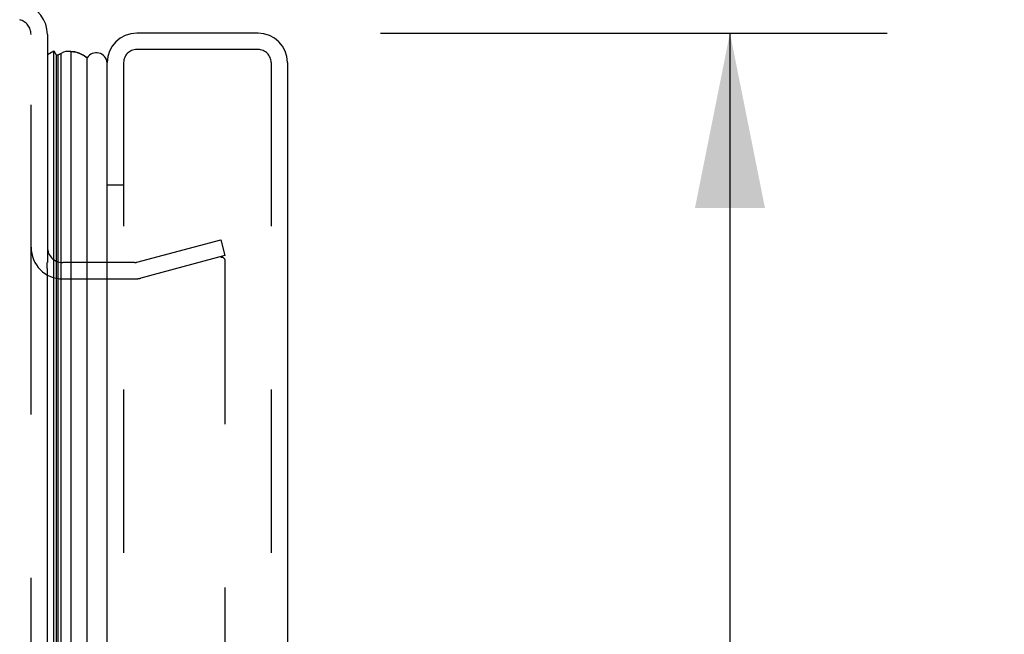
# Model space of a CAD drawing. Header units: inches. Extents: x 0 to 136, y 0 to 88.
# Tile 15 of 63: x 20.92 to 25.43, y 55.63 to 58.44. Entities that reach past the tile are written whole.
import ezdxf

# ---------------------------------------------------------------- set-up
doc = ezdxf.new("R2010")
doc.units = ezdxf.units.IN
doc.header["$LTSCALE"] = 7.48
doc.header["$MEASUREMENT"] = 0
doc.linetypes.add('HIDDEN', pattern=[0.2, 0.1, -0.1])
doc.layers.get('0').update_dxf_attribs({"linetype": 'CONTINUOUS'})
for name, color, linetype in [('DEFAULT_2', 8, 'HIDDEN'), ('DIMENSIONS', 7, 'CONTINUOUS'), ('DOOR_ASSEMBLY', 7, 'CONTINUOUS')]:
    doc.layers.add(name, color=color, linetype=linetype)
doc.styles.get("Standard").update_dxf_attribs({"font": 'arial.ttf'})
doc.dimstyles.new('DIMSTYLE_1', dxfattribs={"dimtxt": 0.6, "dimasz": 0.8, "dimexe": 0.09, "dimexo": 0.07, "dimgap": 0.0375, "dimtad": 0, "dimtih": 1, "dimtoh": 1, "dimzin": 4, "dimdsep": 46, "dimtxsty": 'Standard', "dimblk": '_FILLED', "dimblk1": '_FILLED', "dimblk2": '_FILLED', "dimcen": 0.09, "dimadec": 3, "dimazin": 1, "dimtfac": 1, "dimtdec": 3, "dimtofl": 0, "dimtmove": 0, "dimatfit": 3, "dimldrblk": '_FILLED', "dimfxl": 0, "dimtolj": 1, "dimtzin": 4, "dimarcsym": 0})

# ---------------------------------------------------------------- blocks, each defined once
blk = doc.blocks.new('_FILLED')
at = {"color": 0, "linetype": 'ByBlock'}
blk.add_solid([(0, 0), (-1, 0.2), (-1, -0.2)], dxfattribs=at)
blk = doc.blocks.new('*D10')
at = {"layer": 'DIMENSIONS', "color": 2, "linetype": 'Continuous'}
for p, q in [((22.5726, 58.3826), (24.893, 58.3826)), ((24.173, 58.3826), (24.173, 44.4386)), ((24.173, 28.6326), (24.173, 42.3386)), ((22.5726, 28.6326), (24.893, 28.6326))]:
    blk.add_line(p, q, dxfattribs=at)
at = {"layer": 'DIMENSIONS', "color": 2, "linetype": 'Continuous', "xscale": 0.8, "yscale": 0.8, "zscale": 0.8}
for p, rotation in [((24.173, 58.3826), 90), ((24.173, 28.6326), 270)]:
    blk.add_blockref('_FILLED', p, dxfattribs=dict(at, rotation=rotation))
at = {"layer": 'DIMENSIONS', "color": 2, "linetype": 'Continuous', "insert": (24.173, 44.1386), "char_height": 0.6, "width": 2.511524, "attachment_point": 2, "line_spacing_factor": 0.9}
blk.add_mtext('29.75\\PDOOR', dxfattribs=at)

msp = doc.modelspace()

# ---------------------------------------------------------------- linework, layer by layer
at = {"color": 3, "linetype": 'Continuous'}
for p, q in [((21.0486, 58.3763), (21.0486, 57.3326)), ((21.0486, 29.7096), (21.0486, 57.3056))]:
    msp.add_line(p, q, dxfattribs=at)
msp.add_arc((20.9036, 58.3763), 0.145, 0, 75, dxfattribs=at)
at = {"layer": 'DEFAULT_2', "color": 8, "linetype": 'HIDDEN'}
for p, q in [((20.9736, 57.3056), (20.9736, 58.3763)), ((21.4574, 57.334), (21.8417, 57.437)), ((21.8417, 57.437), (21.8611, 57.3645)), ((21.4471, 57.3326), (21.1186, 57.3326)), ((21.8611, 57.3645), (21.4768, 57.2615)), ((21.8611, 57.3415), (21.8611, 29.6738)), ((20.9736, 29.7096), (20.9736, 57.3056)), ((21.1186, 57.2576), (21.4471, 57.2576))]:
    msp.add_line(p, q, dxfattribs=at)
for points in [[(21.8466, 57.3565), (21.8463, 57.3565), (21.8447, 57.3563), (21.8431, 57.356)], [(21.8512, 57.3557), (21.8496, 57.3561), (21.848, 57.3564), (21.8466, 57.3565)], [(21.8512, 57.3557), (21.8527, 57.3551), (21.8542, 57.3543), (21.8555, 57.3533), (21.8568, 57.3522), (21.8579, 57.3509), (21.8588, 57.3495), (21.8596, 57.3481), (21.8603, 57.3465), (21.8607, 57.3448), (21.861, 57.3432), (21.8611, 57.3415)]]:
    msp.add_lwpolyline(points, dxfattribs=at)
for centre, radius, start, end in [((20.9036, 58.3763), 0.07, 0, 75), ((21.1186, 57.4026), 0.145, 180, 270), ((21.1186, 57.4026), 0.07, 180, 270), ((21.4471, 57.3726), 0.04, 270, 285), ((21.4471, 57.3726), 0.115, 270, 285)]:
    msp.add_arc(centre, radius, start, end, dxfattribs=at)
at = {"layer": 'DOOR_ASSEMBLY', "color": 3, "linetype": 'Continuous'}
for p, q in [((22.0126, 58.3826), (21.4576, 58.3826)), ((21.3226, 28.7676), (21.3226, 58.2476)), ((22.1476, 58.2476), (22.1476, 28.7676))]:
    msp.add_line(p, q, dxfattribs=at)
at = {"layer": 'DOOR_ASSEMBLY', "color": 7, "linetype": 'Continuous'}
for p, q in [((21.0486, 58.2841), (21.0776, 58.3007)), ((21.0776, 28.7145), (21.0776, 58.3007)), ((21.0776, 58.3007), (21.0895, 58.2799)), ((21.0895, 28.7353), (21.0895, 58.2799)), ((21.0983, 28.733), (21.0983, 58.2823)), ((21.1119, 28.7262), (21.1119, 58.2891)), ((21.1553, 58.298), (21.1553, 28.7172)), ((21.2305, 28.7456), (21.2305, 58.2696)), ((21.0474, 57.3056), (21.0474, 57.3326))]:
    msp.add_line(p, q, dxfattribs=at)
at = {"layer": 'DOOR_ASSEMBLY', "color": 8, "linetype": 'HIDDEN'}
for p, q in [((22.0126, 58.3076), (21.4576, 58.3076)), ((21.3976, 58.2476), (21.3976, 28.7676)), ((22.0726, 58.2476), (22.0726, 28.7676)), ((21.3976, 57.6874), (21.3226, 57.6874))]:
    msp.add_line(p, q, dxfattribs=at)
at = {"layer": 'DOOR_ASSEMBLY', "color": 7, "linetype": 'Continuous'}
for points in [[(21.0983, 58.2823), (21.1016, 58.2842), (21.1051, 58.2859), (21.1085, 58.2875), (21.1119, 58.2891)], [(21.1553, 58.298), (21.1618, 58.2978), (21.1683, 58.2972), (21.1748, 58.2962), (21.1812, 58.2948), (21.1876, 58.293), (21.194, 58.2908), (21.2003, 58.2882), (21.2065, 58.2852), (21.2126, 58.2819), (21.2187, 58.2782), (21.2247, 58.2741), (21.2305, 58.2696)]]:
    msp.add_lwpolyline(points, dxfattribs=at)
at = {"layer": 'DOOR_ASSEMBLY', "color": 3, "linetype": 'Continuous'}
for centre, start, end in [((21.4576, 58.2476), 90, 180), ((22.0126, 58.2476), 0, 90)]:
    msp.add_arc(centre, 0.135, start, end, dxfattribs=at)
at = {"layer": 'DOOR_ASSEMBLY', "color": 7, "linetype": 'Continuous'}
for centre, radius, start, end in [((21.1016, 58.2525), 0.03, 96.412, 113.7978), ((21.1442, 58.2422), 0.0569, 78.7115, 124.5669), ((21.2726, 58.2426), 0.05, 4.9109, 147.3282)]:
    msp.add_arc(centre, radius, start, end, dxfattribs=at)
at = {"layer": 'DOOR_ASSEMBLY', "color": 8, "linetype": 'HIDDEN'}
for centre, start, end in [((21.4576, 58.2476), 90, 180), ((22.0126, 58.2476), 0, 90)]:
    msp.add_arc(centre, 0.06, start, end, dxfattribs=at)
at = {"layer": 'DOOR_ASSEMBLY', "color": 7, "linetype": 'Continuous'}
for start_param, end_param in [(0.260445, 0.346101), (-0.467087, -0.001474)]:
    msp.add_ellipse((21.1551, 58.033), major_axis=(0, 0.265), ratio=0.632157, start_param=start_param, end_param=end_param, dxfattribs=at)

# ---------------------------------------------------------------- dimensions: what is measured, and where the dimension line sits
at = {"layer": 'DIMENSIONS', "color": 2, "linetype": 'Continuous'}
dim = msp.add_linear_dim(base=(24.173, 28.6326), p1=(22.5026, 58.3826), p2=(22.5026, 28.6326), angle=270, text='<>\\PDOOR', dimstyle='DIMSTYLE_1', dxfattribs=at)
dim.commit()
dim.dimension.update_dxf_attribs({"geometry": '*D10', "text_midpoint": (24.173, 43.3886), "dimtype": 160})

doc.saveas('drawing.dxf')
